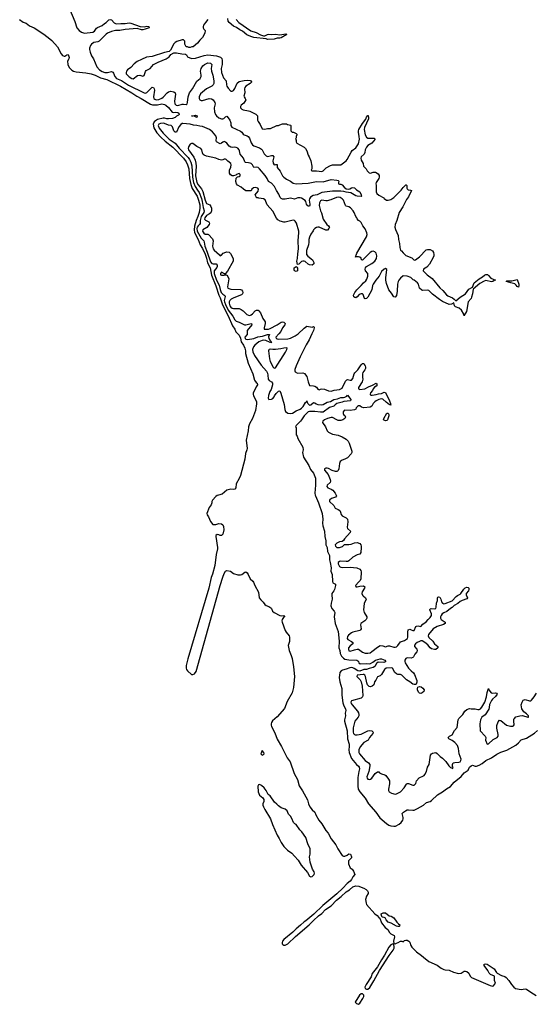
# Model space of a CAD drawing. Header units: inches. Extents: x 2386215 to 2556187, y 580866 to 760840.
# Tile 1 of 203: x 2459556 to 2467158, y 592497 to 607009. Entities that reach past the tile are written whole.
import ezdxf

# ---------------------------------------------------------------- set-up
doc = ezdxf.new("R2010")
doc.units = ezdxf.units.IN
doc.header["$MEASUREMENT"] = 0
for name, color, linetype in [('C4569', 7, 'Continuous'), ('C4650', 7, 'Continuous'), ('C4660', 7, 'Continuous')]:
    doc.layers.add(name, color=color, linetype=linetype)

msp = doc.modelspace()

# ---------------------------------------------------------------- linework, layer by layer
at = {"layer": 'C4569', "color": 5}
for points, elevation in [([(2462487, 600000), (2462470, 599995), (2462450, 599980), (2462400, 599930), (2462388, 599910), (2462388, 599890), (2462380, 599860), (2462350, 599818), (2462315, 599730), (2462320, 599710), (2462340, 599680), (2462370, 599615), (2462405, 599570), (2462446, 599570), (2462490, 599582), (2462530, 599577), (2462550, 599562), (2462561, 599541), (2462568, 599490), (2462552, 599428), (2462530, 599405), (2462510, 599405), (2462490, 599416), (2462470, 599421), (2462450, 599409), (2462446, 599390), (2462472, 599232), (2462472, 599212), (2462454, 599126), (2462434, 598966), (2462401, 598839), (2462380, 598790), (2462344, 598630), (2462037, 597590), (2462013, 597490), (2462010, 597450), (2462016, 597430), (2462030, 597411), (2462090, 597359), (2462110, 597356), (2462134, 597366), (2462157, 597403), (2462510, 598670), (2462550, 598794), (2462570, 598845), (2462590, 598880), (2462610, 598893), (2462663, 598883), (2462710, 598845), (2462770, 598826), (2462790, 598825), (2462810, 598825), (2462830, 598831), (2462875, 598865), (2462890, 598871), (2462910, 598856), (2462927, 598830), (2462955, 598770), (2462994, 598734), (2463001, 598721), (2463022, 598670), (2463078, 598570), (2463087, 598490), (2463110, 598458), (2463145, 598426), (2463171, 598390), (2463190, 598376), (2463230, 598362), (2463260, 598340), (2463270, 598330), (2463284, 598290), (2463309, 598270), (2463390, 598228), (2463415, 598225), (2463452, 598230), (2463460, 598220), (2463461, 598210), (2463444, 598196), (2463427, 598170), (2463423, 598150), (2463426, 598130), (2463468, 598008), (2463483, 597983), (2463527, 597930), (2463534, 597910), (2463536, 597844), (2463513, 597787), (2463527, 597710), (2463559, 597639), (2463573, 597593), (2463594, 597470), (2463607, 597330), (2463594, 597166), (2463571, 597089), (2463499, 596961), (2463462, 596858), (2463350, 596735), (2463284, 596676), (2463269, 596650), (2463263, 596630), (2463262, 596610), (2463267, 596590), (2463317, 596497), (2463350, 596407), (2463417, 596297), (2463500, 596130), (2463546, 596070), (2463601, 595901), (2463651, 595810), (2463678, 595718), (2463725, 595645), (2463800, 595510), (2463814, 595450), (2463833, 595410), (2463870, 595364), (2463909, 595329), (2463924, 595290), (2463968, 595210), (2464010, 595156), (2464070, 595057), (2464102, 595022), (2464150, 594936), (2464219, 594850), (2464248, 594790), (2464310, 594691), (2464330, 594682), (2464350, 594683), (2464385, 594696), (2464410, 594716), (2464431, 594710), (2464447, 594670), (2464446, 594654), (2464406, 594610), (2464404, 594570), (2464430, 594511), (2464458, 594490), (2464479, 594459), (2464497, 594410), (2464470, 594378), (2464450, 594336), (2464430, 594311), (2464384, 594276), (2464321, 594210), (2464233, 594127), (2464026, 593954), (2463893, 593827), (2463773, 593727), (2463749, 593711), (2463698, 593662), (2463630, 593609), (2463581, 593559), (2463449, 593451), (2463433, 593430), (2463425, 593410), (2463426, 593390), (2463437, 593377), (2463450, 593368), (2463470, 593367), (2463508, 593390), (2463622, 593498), (2463823, 593670), (2463886, 593734), (2463961, 593799), (2464010, 593835), (2464065, 593895), (2464147, 593950), (2464227, 594033), (2464296, 594084), (2464370, 594153), (2464417, 594183), (2464470, 594229), (2464510, 594241), (2464558, 594238), (2464590, 594222), (2464630, 594211), (2464662, 594190), (2464682, 594170), (2464692, 594150), (2464692, 594130), (2464667, 594093), (2464657, 594043), (2464662, 593990), (2464670, 593970), (2464790, 593831), (2464825, 593806), (2464850, 593778), (2464867, 593767), (2464890, 593698), (2464943, 593630), (2464982, 593602), (2465010, 593557), (2465030, 593537), (2465075, 593510), (2465081, 593490), (2465067, 593427), (2465074, 593394), (2465090, 593391), (2465110, 593396), (2465134, 593406), (2465170, 593430), (2465188, 593428), (2465210, 593419), (2465230, 593439), (2465250, 593444), (2465270, 593443), (2465294, 593430), (2465310, 593411), (2465322, 593362), (2465338, 593338), (2465408, 593270), (2465479, 593219), (2465509, 593190), (2465587, 593130), (2465712, 593072), (2465770, 593030), (2465811, 593009), (2465830, 593004), (2465890, 593002), (2465950, 592969), (2466028, 592952), (2466063, 592957), (2466110, 592987), (2466130, 592988), (2466150, 592982), (2466178, 592958), (2466200, 592910), (2466217, 592890), (2466490, 592775), (2466533, 592767), (2466544, 592770), (2466569, 592810), (2466556, 592850), (2466554, 592910), (2466499, 592939), (2466477, 592957), (2466456, 592996), (2466402, 593070), (2466406, 593090), (2466430, 593094), (2466450, 593087), (2466550, 593021), (2466586, 592966), (2466597, 592957), (2466661, 592921), (2466710, 592906), (2466730, 592891), (2466770, 592849), (2466806, 592790), (2466840, 592750), (2466865, 592730), (2466950, 592714), (2467010, 592724), (2467030, 592718), (2467090, 592674), (2467169, 592629)], 20), ([(2463913, 600000), (2463915, 599990), (2463961, 599890), (2464017, 599730), (2464028, 599650), (2464023, 599590), (2464025, 599550), (2464051, 599470), (2464053, 599393), (2464068, 599328), (2464072, 599270), (2464088, 599230), (2464092, 599170), (2464122, 599110), (2464124, 599050), (2464136, 599010), (2464148, 598930), (2464143, 598883), (2464161, 598830), (2464167, 598727), (2464174, 598710), (2464210, 598690), (2464212, 598670), (2464199, 598610), (2464190, 598590), (2464159, 598550), (2464156, 598530), (2464163, 598470), (2464148, 598410), (2464144, 598370), (2464156, 598330), (2464194, 598290), (2464201, 598270), (2464191, 598210), (2464206, 598110), (2464224, 598070), (2464250, 597990), (2464268, 597850), (2464262, 597750), (2464276, 597710), (2464283, 597670), (2464303, 597630), (2464330, 597598), (2464350, 597583), (2464410, 597572), (2464529, 597569), (2464541, 597561), (2464549, 597550), (2464555, 597530), (2464576, 597516), (2464670, 597519), (2464710, 597516), (2464730, 597519), (2464762, 597538), (2464804, 597570), (2464870, 597591), (2464890, 597589), (2464942, 597570), (2464955, 597550), (2464941, 597539), (2464926, 597534), (2464842, 597538), (2464818, 597522), (2464790, 597478), (2464770, 597462), (2464750, 597455), (2464710, 597449), (2464670, 597434), (2464630, 597431), (2464570, 597408), (2464540, 597410), (2464489, 597449), (2464470, 597458), (2464450, 597460), (2464423, 597457), (2464370, 597437), (2464316, 597424), (2464294, 597410), (2464278, 597390), (2464269, 597350), (2464267, 597313), (2464274, 597250), (2464305, 597150), (2464304, 597056), (2464321, 596941), (2464334, 596894), (2464359, 596850), (2464366, 596830), (2464356, 596790), (2464359, 596750), (2464346, 596690), (2464347, 596670), (2464384, 596530), (2464388, 596408), (2464414, 596330), (2464416, 596296), (2464409, 596250), (2464412, 596210), (2464450, 596122), (2464524, 596030), (2464550, 596007), (2464563, 595990), (2464567, 595970), (2464554, 595930), (2464542, 595838), (2464540, 595710), (2464548, 595670), (2464569, 595629), (2464650, 595534), (2464699, 595450), (2464808, 595330), (2464867, 595247), (2464964, 595164), (2465000, 595140), (2465030, 595128), (2465070, 595121), (2465095, 595125), (2465149, 595151), (2465182, 595178), (2465204, 595210), (2465209, 595230), (2465209, 595250), (2465196, 595310), (2465213, 595330), (2465243, 595350), (2465270, 595363), (2465290, 595365), (2465350, 595358), (2465370, 595361), (2465419, 595381), (2465510, 595433), (2465553, 595470), (2465610, 595487), (2465630, 595500), (2465717, 595583), (2465792, 595628), (2465850, 595674), (2465910, 595707), (2465961, 595770), (2466064, 595856), (2466110, 595909), (2466170, 595950), (2466186, 595994), (2466210, 596013), (2466230, 596021), (2466270, 596007), (2466290, 596006), (2466330, 596020), (2466375, 596045), (2466430, 596090), (2466510, 596128), (2466590, 596185), (2466650, 596213), (2466738, 596242), (2466870, 596318), (2466910, 596350), (2466950, 596397), (2467030, 596422), (2467144, 596496), (2467190, 596535)], 40), ([(2464223, 600000), (2464229, 599990), (2464214, 599970), (2464155, 599950), (2464130, 599934), (2464126, 599930), (2464126, 599910), (2464187, 599850), (2464207, 599810), (2464250, 599792), (2464274, 599774), (2464286, 599750), (2464295, 599715), (2464310, 599697), (2464368, 599668), (2464387, 599650), (2464392, 599610), (2464382, 599530), (2464390, 599510), (2464433, 599470), (2464427, 599450), (2464343, 599357), (2464329, 599331), (2464310, 599318), (2464270, 599315), (2464230, 599294), (2464209, 599270), (2464211, 599250), (2464232, 599232), (2464271, 599229), (2464315, 599245), (2464347, 599273), (2464410, 599273), (2464441, 599279), (2464490, 599297), (2464530, 599304), (2464571, 599290), (2464585, 599270), (2464591, 599251), (2464593, 599230), (2464586, 599154), (2464569, 599131), (2464530, 599120), (2464470, 599087), (2464410, 599034), (2464394, 599026), (2464370, 599023), (2464290, 599028), (2464270, 599024), (2464254, 599010), (2464253, 599007), (2464253, 598990), (2464261, 598970), (2464272, 598952), (2464290, 598939), (2464314, 598934), (2464430, 598938), (2464529, 598929), (2464570, 598910), (2464586, 598890), (2464589, 598870), (2464584, 598770), (2464574, 598746), (2464558, 598722), (2464508, 598670), (2464510, 598654), (2464511, 598651), (2464531, 598651), (2464570, 598660), (2464624, 598664), (2464645, 598650), (2464639, 598630), (2464604, 598576), (2464600, 598550), (2464608, 598528), (2464618, 598518), (2464656, 598490), (2464662, 598470), (2464633, 598407), (2464624, 598310), (2464634, 598274), (2464674, 598210), (2464675, 598190), (2464666, 598170), (2464646, 598150), (2464588, 598110), (2464582, 598090), (2464591, 598030), (2464583, 598017), (2464571, 598009), (2464470, 597981), (2464450, 597971), (2464404, 597936), (2464390, 597920), (2464386, 597890), (2464394, 597874), (2464447, 597847), (2464468, 597830), (2464466, 597810), (2464430, 597782), (2464405, 597750), (2464402, 597730), (2464408, 597708), (2464430, 597700), (2464490, 597724), (2464530, 597733), (2464550, 597730), (2464610, 597686), (2464650, 597672), (2464690, 597671), (2464721, 597679), (2464750, 597695), (2464830, 597763), (2464870, 597788), (2464910, 597783), (2464950, 597767), (2464990, 597780), (2465010, 597782), (2465070, 597763), (2465090, 597761), (2465110, 597768), (2465130, 597786), (2465170, 597842), (2465230, 597858), (2465274, 597890), (2465281, 597910), (2465277, 597983), (2465285, 598015), (2465310, 598024), (2465330, 598019), (2465350, 598007), (2465370, 598007), (2465396, 598064), (2465404, 598070), (2465430, 598076), (2465470, 598066), (2465499, 598101), (2465550, 598133), (2465580, 598170), (2465610, 598199), (2465626, 598230), (2465627, 598250), (2465602, 598310), (2465604, 598316), (2465612, 598328), (2465622, 598330), (2465670, 598325), (2465690, 598332), (2465698, 598350), (2465702, 598410), (2465715, 598450), (2465717, 598490), (2465721, 598499), (2465730, 598505), (2465750, 598499), (2465764, 598470), (2465774, 598430), (2465788, 598410), (2465810, 598401), (2465830, 598405), (2465934, 598446), (2465990, 598510), (2466010, 598524), (2466050, 598540), (2466061, 598550), (2466105, 598615), (2466126, 598634), (2466150, 598643), (2466170, 598640), (2466179, 598630), (2466179, 598610), (2466171, 598590), (2466140, 598550), (2466140, 598530), (2466158, 598490), (2466148, 598472), (2466080, 598450), (2466050, 598435), (2466014, 598406), (2465964, 598376), (2465934, 598346), (2465910, 598332), (2465855, 598285), (2465810, 598268), (2465785, 598250), (2465769, 598230), (2465761, 598210), (2465760, 598190), (2465770, 598170), (2465827, 598130), (2465827, 598110), (2465806, 598094), (2465710, 598065), (2465650, 598030), (2465581, 597950), (2465576, 597930), (2465590, 597902), (2465646, 597850), (2465672, 597810), (2465723, 597770), (2465722, 597750), (2465690, 597728), (2465670, 597725), (2465630, 597737), (2465609, 597749), (2465574, 597794), (2465531, 597830), (2465490, 597852), (2465470, 597853), (2465450, 597847), (2465417, 597830), (2465393, 597810), (2465379, 597790), (2465377, 597770), (2465413, 597733), (2465418, 597710), (2465409, 597690), (2465381, 597659), (2465363, 597617), (2465352, 597608), (2465330, 597601), (2465270, 597604), (2465250, 597595), (2465232, 597570), (2465232, 597550), (2465240, 597530), (2465290, 597454), (2465330, 597410), (2465363, 597383), (2465378, 597358), (2465411, 597270), (2465413, 597247), (2465403, 597217), (2465390, 597211), (2465370, 597210), (2465350, 597217), (2465310, 597250), (2465261, 597281), (2465190, 597348), (2465170, 597356), (2465130, 597359), (2465110, 597367), (2465085, 597390), (2465055, 597450), (2465037, 597457), (2464958, 597450), (2464935, 597430), (2464890, 597357), (2464870, 597341), (2464830, 597326), (2464805, 597275), (2464787, 597250), (2464776, 597204), (2464755, 597185), (2464730, 597176), (2464710, 597181), (2464684, 597204), (2464673, 597233), (2464655, 597330), (2464644, 597350), (2464630, 597358), (2464618, 597358), (2464531, 597349), (2464528, 597330), (2464578, 597278), (2464590, 597250), (2464606, 597186), (2464614, 597050), (2464609, 597030), (2464589, 597011), (2464450, 596970), (2464438, 596950), (2464444, 596930), (2464456, 596910), (2464539, 596819), (2464552, 596792), (2464555, 596770), (2464554, 596750), (2464547, 596730), (2464498, 596670), (2464491, 596650), (2464475, 596570), (2464475, 596510), (2464479, 596490), (2464490, 596476), (2464502, 596470), (2464530, 596467), (2464590, 596480), (2464690, 596527), (2464708, 596532), (2464746, 596527), (2464768, 596510), (2464764, 596490), (2464714, 596430), (2464692, 596388), (2464630, 596358), (2464575, 596290), (2464557, 596250), (2464558, 596210), (2464564, 596190), (2464650, 596091), (2464697, 596057), (2464717, 596030), (2464719, 596010), (2464704, 595930), (2464674, 595850), (2464680, 595830), (2464690, 595818), (2464710, 595812), (2464730, 595818), (2464747, 595830), (2464799, 595901), (2464830, 595925), (2464850, 595922), (2464862, 595910), (2464890, 595895), (2464940, 595880), (2464952, 595872), (2464995, 595815), (2465006, 595790), (2465010, 595746), (2464994, 595670), (2464995, 595650), (2465004, 595630), (2465036, 595610), (2465090, 595596), (2465110, 595599), (2465172, 595630), (2465227, 595690), (2465257, 595743), (2465269, 595750), (2465290, 595750), (2465350, 595729), (2465371, 595729), (2465384, 595736), (2465395, 595750), (2465408, 595792), (2465445, 595835), (2465510, 595863), (2465517, 595870), (2465530, 595885), (2465553, 595930), (2465567, 595990), (2465594, 596030), (2465613, 596167), (2465628, 596190), (2465642, 596198), (2465690, 596211), (2465710, 596196), (2465755, 596150), (2465790, 596124), (2465837, 596077), (2465881, 596010), (2465910, 595987), (2465925, 595985), (2465930, 595974), (2465942, 595978), (2465946, 595990), (2465938, 595998), (2465935, 596010), (2465935, 596030), (2465946, 596054), (2465970, 596061), (2466030, 596064), (2466050, 596071), (2466062, 596090), (2466064, 596110), (2466036, 596190), (2466025, 596270), (2466013, 596310), (2465970, 596354), (2465930, 596384), (2465884, 596410), (2465875, 596430), (2465893, 596447), (2465930, 596467), (2465965, 596535), (2466005, 596575), (2466021, 596690), (2466029, 596710), (2466090, 596770), (2466121, 596819), (2466150, 596841), (2466190, 596858), (2466211, 596851), (2466270, 596853), (2466310, 596841), (2466330, 596842), (2466350, 596854), (2466370, 596877), (2466416, 596950), (2466440, 597030), (2466446, 597094), (2466470, 597150), (2466475, 597130), (2466507, 597087), (2466530, 597081), (2466570, 597090), (2466585, 597085), (2466594, 597070), (2466570, 597034), (2466525, 596995), (2466510, 596977), (2466484, 596916), (2466480, 596870), (2466473, 596847), (2466417, 596763), (2466370, 596730), (2466349, 596689), (2466342, 596630), (2466345, 596530), (2466421, 596450), (2466427, 596430), (2466423, 596390), (2466450, 596331), (2466470, 596335), (2466539, 596401), (2466596, 596430), (2466609, 596450), (2466610, 596475), (2466593, 596567), (2466593, 596607), (2466610, 596662), (2466630, 596685), (2466650, 596681), (2466735, 596610), (2466790, 596595), (2466825, 596595), (2466838, 596602), (2466844, 596616), (2466840, 596670), (2466842, 596698), (2466850, 596712), (2466870, 596732), (2466929, 596751), (2466970, 596754), (2467046, 596730), (2467058, 596730), (2467060, 596750), (2467030, 596778), (2466987, 596807), (2466958, 596850), (2466949, 596910), (2466963, 596950), (2466981, 596979), (2467009, 596991), (2467070, 596971), (2467090, 596971), (2467101, 596979), (2467139, 597030), (2467175, 597085)], 60)]:
    msp.add_lwpolyline(points, dxfattribs=dict(at, elevation=elevation))
for points, elevation in [([(2465470, 597077), (2465450, 597082), (2465437, 597097), (2465421, 597130), (2465420, 597150), (2465428, 597172), (2465450, 597181), (2465477, 597177), (2465499, 597159), (2465520, 597130), (2465516, 597110), (2465490, 597087)], 60), ([(2463130, 596238), (2463111, 596190), (2463130, 596171), (2463150, 596181), (2463159, 596190), (2463157, 596210)], 20), ([(2463090, 595735), (2463078, 595730), (2463069, 595711), (2463070, 595630), (2463090, 595582), (2463140, 595540), (2463154, 595514), (2463156, 595484), (2463142, 595450), (2463142, 595430), (2463149, 595410), (2463170, 595367), (2463254, 595230), (2463285, 595145), (2463350, 594991), (2463383, 594943), (2463410, 594883), (2463450, 594825), (2463507, 594767), (2463570, 594727), (2463610, 594683), (2463661, 594621), (2463708, 594548), (2463798, 594438), (2463830, 594386), (2463850, 594376), (2463870, 594383), (2463896, 594410), (2463905, 594430), (2463899, 594450), (2463873, 594490), (2463837, 594590), (2463829, 594671), (2463838, 594710), (2463838, 594790), (2463803, 594863), (2463776, 594956), (2463717, 595037), (2463685, 595070), (2463630, 595148), (2463615, 595155), (2463595, 595175), (2463570, 595238), (2463550, 595268), (2463520, 595300), (2463502, 595350), (2463470, 595374), (2463410, 595395), (2463370, 595422), (2463349, 595449), (2463315, 595475), (2463250, 595569), (2463221, 595590), (2463189, 595650), (2463159, 595690), (2463123, 595723)], 20), ([(2465130, 593643), (2465110, 593647), (2465035, 593694), (2464989, 593710), (2464960, 593740), (2464946, 593770), (2464930, 593778), (2464902, 593782), (2464888, 593808), (2464887, 593833), (2464916, 593844), (2464950, 593845), (2465003, 593803), (2465034, 593794), (2465070, 593771), (2465116, 593710), (2465142, 593682), (2465162, 593670), (2465158, 593650), (2465150, 593646)], 20), ([(2465050, 593383), (2465030, 593372), (2465000, 593340), (2464937, 593223), (2464888, 593152), (2464830, 593050), (2464754, 592950), (2464736, 592904), (2464666, 592790), (2464646, 592750), (2464651, 592730), (2464670, 592720), (2464690, 592722), (2464716, 592744), (2464777, 592843), (2464862, 592998), (2465002, 593218), (2465064, 593296), (2465076, 593324), (2465078, 593350), (2465070, 593375), (2465063, 593383)], 20), ([(2464610, 592653), (2464590, 592650), (2464567, 592633), (2464503, 592530), (2464520, 592510), (2464550, 592497), (2464570, 592512), (2464617, 592583), (2464630, 592610), (2464629, 592630)], 20)]:
    msp.add_lwpolyline(points, close=True, dxfattribs=dict(at, elevation=elevation))
at = {"layer": 'C4650', "color": 5, "elevation": 20}
msp.add_lwpolyline([(2459556, 607010), (2459610, 606974), (2459650, 606959), (2459701, 606921), (2459770, 606888), (2459910, 606796), (2460000, 606725)], dxfattribs=at)
at = {"layer": 'C4660', "color": 5}
for points, elevation in [([(2460290, 607170), (2460370, 606982), (2460400, 606890), (2460435, 606850), (2460470, 606825), (2460510, 606810), (2460633, 606827), (2460658, 606842), (2460690, 606884), (2460704, 606896), (2460770, 606926), (2460809, 606951), (2460833, 606967), (2460870, 607006), (2460890, 607014), (2460910, 607006), (2460950, 606962), (2460970, 606951), (2460990, 606947), (2461050, 606955), (2461110, 606952), (2461170, 606961), (2461196, 606956), (2461331, 606911), (2461390, 606905), (2461430, 606914), (2461458, 606910), (2461464, 606890), (2461408, 606870), (2461370, 606862), (2461350, 606860), (2461290, 606879), (2461110, 606865), (2461031, 606849), (2460970, 606849), (2460910, 606837), (2460850, 606810), (2460830, 606796), (2460727, 606693), (2460710, 606683), (2460650, 606674), (2460613, 606650), (2460601, 606630), (2460587, 606590), (2460587, 606570), (2460594, 606530), (2460617, 606477), (2460645, 606430), (2460695, 606315), (2460733, 606270), (2460770, 606244), (2460810, 606232), (2460850, 606232), (2460910, 606244), (2460930, 606236), (2460940, 606220), (2460958, 606170), (2460983, 606143), (2461055, 606115), (2461162, 606042), (2461390, 605930), (2461410, 605928), (2461430, 605937), (2461510, 606015), (2461530, 606009), (2461541, 605990), (2461545, 605970), (2461529, 605870), (2461536, 605850), (2461550, 605838), (2461570, 605830), (2461610, 605834), (2461650, 605851), (2461672, 605868), (2461730, 605933), (2461750, 605948), (2461785, 605955), (2461830, 605946), (2461848, 605930), (2461852, 605910), (2461838, 605810), (2461843, 605770), (2461861, 605750), (2461890, 605743), (2461950, 605763), (2461970, 605765), (2462010, 605759), (2462025, 605770), (2462032, 605790), (2462039, 605870), (2462061, 605930), (2462104, 605990), (2462170, 606101), (2462217, 606143), (2462230, 606170), (2462232, 606190), (2462221, 606250), (2462232, 606290), (2462257, 606330), (2462279, 606350), (2462330, 606372), (2462369, 606369), (2462390, 606350), (2462380, 606290), (2462386, 606250), (2462405, 606190), (2462419, 606110), (2462417, 606070), (2462410, 606050), (2462390, 606031), (2462309, 605991), (2462224, 605916), (2462203, 605870), (2462203, 605850), (2462210, 605830), (2462230, 605819), (2462250, 605818), (2462350, 605849), (2462384, 605844), (2462410, 605830), (2462434, 605790), (2462437, 605770), (2462426, 605710), (2462430, 605650), (2462442, 605610), (2462456, 605590), (2462490, 605561), (2462530, 605546), (2462550, 605547), (2462566, 605554), (2462590, 605579), (2462610, 605585), (2462630, 605565), (2462653, 605530), (2462667, 605490), (2462670, 605450), (2462684, 605424), (2462810, 605368), (2462830, 605352), (2462850, 605324), (2462865, 605310), (2462910, 605298), (2462926, 605286), (2462942, 605262), (2462970, 605193), (2462990, 605167), (2463010, 605151), (2463090, 605121), (2463121, 605101), (2463132, 605090), (2463162, 605030), (2463190, 605001), (2463210, 604992), (2463270, 605008), (2463290, 605009), (2463302, 604990), (2463287, 604930), (2463293, 604893), (2463310, 604872), (2463330, 604875), (2463350, 604873), (2463353, 604830), (2463397, 604777), (2463430, 604710), (2463450, 604690), (2463490, 604661), (2463550, 604630), (2463590, 604601), (2463630, 604592), (2463810, 604601), (2463930, 604624), (2464030, 604622), (2464150, 604653), (2464230, 604645), (2464250, 604639), (2464261, 604630), (2464255, 604610), (2464258, 604590), (2464270, 604584), (2464290, 604586), (2464310, 604576), (2464340, 604540), (2464370, 604518), (2464410, 604513), (2464425, 604515), (2464450, 604531), (2464470, 604537), (2464490, 604533), (2464523, 604503), (2464569, 604470), (2464589, 604430), (2464595, 604410), (2464590, 604403), (2464530, 604406), (2464510, 604414), (2464465, 604445), (2464436, 604456), (2464370, 604465), (2464337, 604477), (2464290, 604483), (2464170, 604480), (2464010, 604460), (2463942, 604430), (2463884, 604416), (2463846, 604394), (2463830, 604370), (2463826, 604350), (2463835, 604290), (2463834, 604270), (2463830, 604262), (2463819, 604261), (2463810, 604260), (2463798, 604270), (2463787, 604290), (2463775, 604330), (2463763, 604343), (2463710, 604377), (2463690, 604384), (2463658, 604382), (2463610, 604365), (2463550, 604379), (2463470, 604363), (2463430, 604365), (2463410, 604373), (2463395, 604390), (2463379, 604439), (2463342, 604490), (2463311, 604551), (2463270, 604599), (2463225, 604625), (2463206, 604670), (2463175, 604715), (2463090, 604812), (2463070, 604829), (2463050, 604837), (2463010, 604833), (2462989, 604870), (2462970, 604890), (2462956, 604896), (2462930, 604902), (2462884, 604904), (2462874, 604914), (2462855, 604970), (2462807, 605027), (2462798, 605078), (2462792, 605092), (2462770, 605114), (2462750, 605125), (2462730, 605129), (2462690, 605127), (2462670, 605131), (2462647, 605147), (2462610, 605190), (2462590, 605205), (2462570, 605212), (2462550, 605206), (2462530, 605189), (2462510, 605180), (2462457, 605210), (2462451, 605230), (2462457, 605270), (2462450, 605296), (2462397, 605357), (2462356, 605390), (2462250, 605435), (2462210, 605440), (2462170, 605452), (2462117, 605457), (2462071, 605471), (2461962, 605478), (2461950, 605477), (2461930, 605466), (2461905, 605430), (2461870, 605353), (2461850, 605351), (2461830, 605373), (2461807, 605430), (2461790, 605448), (2461750, 605453), (2461690, 605481), (2461670, 605485), (2461630, 605479), (2461610, 605470), (2461600, 605450), (2461611, 605410), (2461670, 605338), (2461762, 605250), (2461847, 605187), (2461910, 605114), (2462040, 604980), (2462062, 604950), (2462082, 604910), (2462096, 604856), (2462104, 604690), (2462119, 604610), (2462141, 604550), (2462179, 604499), (2462201, 604461), (2462235, 604375), (2462248, 604330), (2462261, 604241), (2462276, 604190), (2462269, 604170), (2462230, 604109), (2462215, 604050), (2462215, 604005), (2462208, 603990), (2462188, 603972), (2462175, 603950), (2462169, 603930), (2462172, 603890), (2462230, 603790), (2462270, 603750), (2462277, 603730), (2462285, 603670), (2462322, 603582), (2462370, 603438), (2462390, 603417), (2462410, 603410), (2462451, 603411), (2462469, 603390), (2462469, 603370), (2462462, 603358), (2462424, 603310), (2462426, 603270), (2462458, 603170), (2462495, 603095), (2462510, 603034), (2462529, 602990), (2462550, 602965), (2462583, 602943), (2462588, 602930), (2462572, 602870), (2462576, 602850), (2462589, 602810), (2462630, 602728), (2462698, 602638), (2462730, 602587), (2462750, 602568), (2462790, 602553), (2462870, 602512), (2462890, 602511), (2462950, 602528), (2462975, 602530), (2462980, 602510), (2462912, 602430), (2462908, 602410), (2462911, 602369), (2462876, 602330), (2462882, 602310), (2462890, 602300), (2462915, 602295), (2463010, 602310), (2463066, 602334), (2463137, 602343), (2463210, 602370), (2463237, 602370), (2463227, 602333), (2463230, 602310), (2463244, 602284), (2463261, 602270), (2463261, 602261), (2463273, 602250), (2463255, 602250), (2463255, 602255), (2463250, 602251), (2463183, 602283), (2463150, 602287), (2463130, 602283), (2463080, 602260), (2463021, 602210), (2463004, 602190), (2462991, 602150), (2462995, 602115), (2463018, 602058), (2463116, 601916), (2463196, 601830), (2463210, 601801), (2463217, 601770), (2463218, 601710), (2463235, 601690), (2463271, 601671), (2463283, 601650), (2463283, 601630), (2463262, 601558), (2463246, 601530), (2463224, 601470), (2463222, 601430), (2463230, 601411), (2463270, 601418), (2463290, 601427), (2463310, 601450), (2463315, 601465), (2463340, 601500), (2463370, 601532), (2463390, 601538), (2463407, 601507), (2463456, 601336), (2463465, 601265), (2463474, 601234), (2463510, 601210), (2463550, 601205), (2463578, 601210), (2463630, 601244), (2463690, 601268), (2463710, 601282), (2463738, 601310), (2463770, 601366), (2463783, 601377), (2463790, 601391), (2463795, 601370), (2463806, 601350), (2463830, 601328), (2463850, 601331), (2463890, 601366), (2463910, 601361), (2463927, 601347), (2463950, 601339), (2464010, 601335), (2464030, 601340), (2464090, 601370), (2464137, 601383), (2464190, 601409), (2464240, 601420), (2464290, 601443), (2464330, 601440), (2464350, 601444), (2464378, 601462), (2464390, 601475), (2464438, 601410), (2464431, 601390), (2464336, 601384), (2464309, 601370), (2464230, 601350), (2464207, 601333), (2464189, 601311), (2464125, 601295), (2464030, 601227), (2463990, 601223), (2463910, 601236), (2463830, 601236), (2463810, 601230), (2463749, 601171), (2463713, 601110), (2463697, 601090), (2463632, 601030), (2463624, 601010), (2463630, 600999), (2463634, 600970), (2463632, 600892), (2463645, 600870), (2463656, 600836), (2463730, 600710), (2463735, 600670), (2463724, 600630), (2463740, 600560), (2463819, 600439), (2463842, 600382), (2463890, 600324), (2463918, 600250), (2463917, 600150), (2463907, 600030), (2463913, 600000)], 40), ([(2462331, 607010), (2462294, 606970), (2462267, 606930), (2462261, 606910), (2462262, 606890), (2462271, 606871), (2462292, 606850), (2462285, 606810), (2462250, 606748), (2462210, 606708), (2462177, 606663), (2462114, 606610), (2462093, 606607), (2462070, 606598), (2462050, 606598), (2462030, 606608), (2462010, 606608), (2461989, 606649), (2461993, 606693), (2461973, 606713), (2461950, 606712), (2461871, 606690), (2461847, 606673), (2461830, 606653), (2461782, 606558), (2461760, 606540), (2461690, 606525), (2461510, 606469), (2461425, 606455), (2461350, 606425), (2461290, 606393), (2461243, 606357), (2461194, 606306), (2461147, 606270), (2461130, 606250), (2461124, 606230), (2461128, 606210), (2461144, 606190), (2461170, 606166), (2461210, 606143), (2461230, 606139), (2461292, 606188), (2461330, 606191), (2461370, 606176), (2461390, 606186), (2461413, 606247), (2461421, 606259), (2461479, 606290), (2461530, 606350), (2461596, 606384), (2461718, 606430), (2461760, 606460), (2461783, 606497), (2461830, 606522), (2461870, 606522), (2461945, 606505), (2462000, 606500), (2462014, 606490), (2462030, 606462), (2462090, 606438), (2462150, 606441), (2462277, 606483), (2462328, 606492), (2462457, 606477), (2462519, 606459), (2462537, 606437), (2462542, 606410), (2462542, 606350), (2462525, 606290), (2462531, 606230), (2462561, 606150), (2462600, 606110), (2462604, 606050), (2462609, 606030), (2462630, 605998), (2462670, 605958), (2462690, 605955), (2462710, 605966), (2462730, 605995), (2462765, 606075), (2462790, 606097), (2462865, 606115), (2462910, 606120), (2462954, 606114), (2462966, 606106), (2462973, 606093), (2462974, 606090), (2462953, 606070), (2462890, 606032), (2462876, 606010), (2462872, 605990), (2462874, 605930), (2462862, 605882), (2462865, 605870), (2462881, 605850), (2462888, 605830), (2462876, 605804), (2462859, 605781), (2462821, 605750), (2462811, 605730), (2462811, 605710), (2462831, 605691), (2462850, 605683), (2462930, 605667), (2462950, 605659), (2463036, 605616), (2463059, 605599), (2463063, 605590), (2463063, 605530), (2463071, 605510), (2463104, 605464), (2463130, 605402), (2463170, 605398), (2463210, 605406), (2463255, 605405), (2463349, 605451), (2463370, 605452), (2463390, 605462), (2463430, 605472), (2463490, 605472), (2463504, 605464), (2463530, 605462), (2463550, 605454), (2463554, 605450), (2463554, 605370), (2463573, 605353), (2463592, 605352), (2463630, 605334), (2463640, 605320), (2463642, 605310), (2463632, 605290), (2463632, 605268), (2463622, 605250), (2463632, 605232), (2463632, 605210), (2463642, 605190), (2463751, 605131), (2463772, 605110), (2463790, 605074), (2463811, 605011), (2463826, 604986), (2463847, 604930), (2463862, 604850), (2463862, 604810), (2463854, 604790), (2463862, 604782), (2463930, 604780), (2464010, 604770), (2464030, 604782), (2464075, 604825), (2464139, 604861), (2464170, 604869), (2464268, 604868), (2464290, 604872), (2464370, 604929), (2464385, 604950), (2464442, 605058), (2464460, 605080), (2464510, 605120), (2464550, 605182), (2464564, 605250), (2464563, 605290), (2464552, 605350), (2464551, 605370), (2464558, 605390), (2464610, 605478), (2464659, 605542), (2464670, 605575), (2464690, 605599), (2464696, 605596), (2464701, 605570), (2464697, 605550), (2464641, 605419), (2464634, 605390), (2464651, 605310), (2464670, 605276), (2464690, 605265), (2464710, 605262), (2464783, 605263), (2464799, 605250), (2464749, 605190), (2464690, 605155), (2464667, 605130), (2464650, 605093), (2464643, 605050), (2464633, 605027), (2464593, 604990), (2464585, 604970), (2464590, 604939), (2464621, 604890), (2464626, 604850), (2464665, 604810), (2464681, 604781), (2464710, 604751), (2464730, 604748), (2464770, 604762), (2464802, 604762), (2464839, 604739), (2464854, 604714), (2464855, 604690), (2464849, 604671), (2464811, 604610), (2464806, 604590), (2464811, 604569), (2464812, 604470), (2464822, 604450), (2464850, 604425), (2464924, 604384), (2464932, 604372), (2464962, 604350), (2464990, 604348), (2465030, 604360), (2465070, 604388), (2465182, 604498), (2465210, 604537), (2465250, 604575), (2465256, 604576), (2465265, 604565), (2465265, 604525), (2465270, 604514), (2465284, 604504), (2465318, 604498), (2465331, 604491), (2465290, 604399), (2465261, 604358), (2465204, 604250), (2465152, 604170), (2465116, 604050), (2465090, 603990), (2465087, 603950), (2465097, 603917), (2465138, 603830), (2465142, 603770), (2465158, 603710), (2465162, 603650), (2465171, 603610), (2465183, 603603), (2465210, 603571), (2465250, 603536), (2465339, 603499), (2465370, 603467), (2465390, 603471), (2465450, 603512), (2465550, 603616), (2465570, 603622), (2465610, 603622), (2465643, 603603), (2465658, 603578), (2465663, 603550), (2465663, 603530), (2465654, 603506), (2465596, 603404), (2465558, 603362), (2465508, 603330), (2465504, 603310), (2465565, 603250), (2465636, 603196), (2465750, 603056), (2465796, 603016), (2465850, 602954), (2465870, 602940), (2465938, 602910), (2465964, 602890), (2465970, 602879), (2465988, 602868), (2466050, 602918), (2466130, 602971), (2466180, 603040), (2466232, 603068), (2466259, 603130), (2466279, 603150), (2466328, 603190), (2466381, 603219), (2466410, 603243), (2466430, 603252), (2466452, 603252), (2466470, 603241), (2466502, 603202), (2466572, 603170), (2466550, 603164), (2466531, 603150), (2466510, 603147), (2466430, 603165), (2466403, 603157), (2466339, 603121), (2466242, 603038), (2466232, 602970), (2466219, 602921), (2466210, 602902), (2466170, 602850), (2466142, 602710), (2466130, 602682), (2466118, 602670), (2466110, 602646), (2466102, 602670), (2466069, 602729), (2466037, 602757), (2465979, 602779), (2465969, 602790), (2465955, 602835), (2465923, 602817), (2465890, 602814), (2465790, 602855), (2465744, 602884), (2465642, 602962), (2465590, 603018), (2465570, 603025), (2465499, 603019), (2465483, 603023), (2465453, 603053), (2465436, 603110), (2465422, 603130), (2465371, 603170), (2465357, 603177), (2465324, 603210), (2465271, 603229), (2465210, 603232), (2465170, 603198), (2465148, 603170), (2465136, 603150), (2465127, 603110), (2465120, 603010), (2465110, 602942), (2465090, 602919), (2465070, 602926), (2465040, 602980), (2465000, 603030), (2464962, 603122), (2464954, 603170), (2464954, 603206), (2464968, 603328), (2464950, 603342), (2464930, 603334), (2464890, 603296), (2464856, 603230), (2464805, 603170), (2464769, 603110), (2464760, 603090), (2464749, 603030), (2464690, 602918), (2464670, 602902), (2464650, 602894), (2464642, 602902), (2464618, 602958), (2464610, 602967), (2464590, 602971), (2464562, 602958), (2464530, 602923), (2464510, 602910), (2464495, 602915), (2464484, 602924), (2464477, 602950), (2464496, 602990), (2464527, 603030), (2464593, 603090), (2464627, 603133), (2464659, 603161), (2464674, 603186), (2464690, 603230), (2464691, 603251), (2464687, 603267), (2464653, 603310), (2464649, 603330), (2464653, 603350), (2464670, 603371), (2464750, 603418), (2464791, 603450), (2464817, 603490), (2464824, 603530), (2464810, 603570), (2464790, 603590), (2464770, 603599), (2464750, 603593), (2464724, 603576), (2464610, 603464), (2464598, 603470), (2464593, 603493), (2464570, 603509), (2464550, 603515), (2464524, 603516), (2464509, 603509), (2464510, 603530), (2464519, 603541), (2464529, 603570), (2464670, 603810), (2464678, 603842), (2464674, 603870), (2464650, 603928), (2464614, 603970), (2464590, 604019), (2464570, 604041), (2464552, 604052), (2464534, 604074), (2464528, 604090), (2464510, 604108), (2464489, 604169), (2464474, 604194), (2464434, 604234), (2464409, 604249), (2464370, 604262), (2464362, 604270), (2464329, 604349), (2464309, 604370), (2464279, 604390), (2464250, 604393), (2464226, 604390), (2464145, 604355), (2464090, 604338), (2464070, 604338), (2464010, 604348), (2463990, 604338), (2463978, 604310), (2463970, 604270), (2463990, 604192), (2464004, 604164), (2464030, 604071), (2464086, 603990), (2464110, 603970), (2464118, 603958), (2464122, 603950), (2464116, 603930), (2464092, 603908), (2464070, 603906), (2463970, 603950), (2463950, 603952), (2463930, 603947), (2463910, 603934), (2463890, 603911), (2463884, 603896), (2463850, 603847), (2463830, 603803), (2463817, 603770), (2463820, 603730), (2463816, 603690), (2463787, 603607), (2463787, 603550), (2463805, 603525), (2463874, 603470), (2463895, 603430), (2463891, 603409), (2463867, 603393), (2463830, 603396), (2463808, 603408), (2463763, 603443), (2463750, 603450), (2463730, 603451), (2463710, 603444), (2463670, 603407), (2463650, 603402), (2463643, 603450), (2463652, 603490), (2463656, 603556), (2463669, 603630), (2463663, 603750), (2463673, 603873), (2463672, 603892), (2463639, 604010), (2463620, 604040), (2463609, 604049), (2463590, 604055), (2463470, 604027), (2463450, 604027), (2463399, 604039), (2463360, 604060), (2463342, 604082), (2463290, 604187), (2463203, 604283), (2463175, 604355), (2463150, 604369), (2463080, 604380), (2463070, 604386), (2463050, 604386), (2463046, 604390), (2463028, 604430), (2463070, 604484), (2463077, 604510), (2463067, 604527), (2463030, 604535), (2463005, 604530), (2462981, 604510), (2462970, 604488), (2462890, 604489), (2462858, 604510), (2462823, 604543), (2462768, 604570), (2462755, 604590), (2462745, 604625), (2462748, 604672), (2462768, 604692), (2462790, 604698), (2462808, 604710), (2462809, 604730), (2462790, 604744), (2462752, 604730), (2462742, 604718), (2462710, 604708), (2462689, 604709), (2462662, 604722), (2462649, 604749), (2462649, 604790), (2462670, 604834), (2462676, 604870), (2462669, 604890), (2462623, 604923), (2462599, 604950), (2462590, 604955), (2462570, 604952), (2462550, 604942), (2462530, 604939), (2462490, 604949), (2462450, 604969), (2462310, 604999), (2462274, 605014), (2462263, 605023), (2462250, 605048), (2462244, 605090), (2462229, 605110), (2462170, 605141), (2462110, 605183), (2462090, 605183), (2462070, 605173), (2462044, 605136), (2462040, 605110), (2462047, 605090), (2462122, 604982), (2462141, 604941), (2462155, 604895), (2462157, 604850), (2462147, 604710), (2462170, 604610), (2462190, 604573), (2462236, 604516), (2462256, 604476), (2462290, 604348), (2462310, 604301), (2462359, 604279), (2462376, 604256), (2462383, 604230), (2462384, 604190), (2462375, 604165), (2462354, 604146), (2462310, 604125), (2462285, 604090), (2462281, 604070), (2462295, 604055), (2462345, 604030), (2462356, 604010), (2462351, 603990), (2462315, 603945), (2462256, 603910), (2462252, 603890), (2462270, 603863), (2462290, 603850), (2462329, 603849), (2462342, 603842), (2462398, 603778), (2462411, 603750), (2462400, 603670), (2462409, 603630), (2462424, 603610), (2462502, 603542), (2462510, 603528), (2462530, 603539), (2462554, 603566), (2462595, 603585), (2462610, 603588), (2462643, 603583), (2462665, 603565), (2462702, 603490), (2462705, 603470), (2462702, 603450), (2462618, 603302), (2462591, 603270), (2462591, 603250), (2462610, 603242), (2462626, 603226), (2462640, 603190), (2462622, 603070), (2462627, 603050), (2462670, 603037), (2462810, 603033), (2462827, 603027), (2462840, 603010), (2462844, 602990), (2462840, 602970), (2462826, 602954), (2462714, 602910), (2462676, 602890), (2462653, 602870), (2462645, 602850), (2462643, 602830), (2462654, 602790), (2462670, 602770), (2462690, 602759), (2462710, 602754), (2462790, 602751), (2462820, 602740), (2462850, 602720), (2462905, 602665), (2462930, 602653), (2462950, 602651), (2462970, 602658), (2462990, 602672), (2463030, 602720), (2463050, 602729), (2463070, 602726), (2463080, 602720), (2463107, 602690), (2463143, 602603), (2463168, 602570), (2463174, 602554), (2463174, 602530), (2463161, 602470), (2463162, 602450), (2463170, 602446), (2463225, 602450), (2463250, 602458), (2463350, 602511), (2463410, 602551), (2463430, 602557), (2463453, 602553), (2463471, 602531), (2463467, 602510), (2463430, 602466), (2463404, 602416), (2463379, 602381), (2463332, 602330), (2463340, 602310), (2463350, 602306), (2463370, 602302), (2463510, 602306), (2463550, 602313), (2463619, 602350), (2463661, 602379), (2463750, 602462), (2463790, 602491), (2463870, 602476), (2463890, 602485), (2463898, 602478), (2463899, 602470), (2463890, 602430), (2463862, 602378), (2463824, 602290), (2463782, 602218), (2463690, 602039), (2463630, 601907), (2463613, 601853), (2463613, 601833), (2463620, 601820), (2463650, 601801), (2463730, 601803), (2463753, 601793), (2463789, 601749), (2463807, 601670), (2463830, 601619), (2463890, 601615), (2463910, 601608), (2463932, 601592), (2463950, 601564), (2463970, 601554), (2463990, 601565), (2464010, 601568), (2464050, 601563), (2464110, 601538), (2464150, 601535), (2464193, 601547), (2464270, 601558), (2464310, 601576), (2464358, 601682), (2464378, 601702), (2464390, 601707), (2464430, 601695), (2464450, 601694), (2464470, 601719), (2464488, 601790), (2464495, 601805), (2464542, 601850), (2464590, 601922), (2464610, 601941), (2464630, 601941), (2464650, 601910), (2464655, 601890), (2464653, 601870), (2464646, 601850), (2464617, 601810), (2464609, 601791), (2464610, 601734), (2464615, 601710), (2464603, 601670), (2464550, 601590), (2464551, 601570), (2464570, 601560), (2464643, 601570), (2464700, 601600), (2464759, 601622), (2464811, 601650), (2464826, 601630), (2464814, 601610), (2464789, 601591), (2464770, 601570), (2464758, 601542), (2464729, 601510), (2464721, 601490), (2464723, 601483), (2464734, 601474), (2464753, 601473), (2464810, 601483), (2464845, 601495), (2464890, 601502), (2464930, 601519), (2464950, 601513), (2465010, 601394), (2465025, 601350), (2465022, 601342), (2465030, 601334), (2465030, 601328), (2465018, 601338), (2465010, 601335), (2464958, 601370), (2464910, 601415), (2464890, 601419), (2464851, 601411), (2464810, 601391), (2464790, 601375), (2464770, 601352), (2464749, 601311), (2464723, 601297), (2464630, 601291), (2464598, 601298), (2464570, 601316), (2464550, 601317), (2464535, 601310), (2464519, 601290), (2464510, 601270), (2464490, 601257), (2464430, 601250), (2464350, 601254), (2464341, 601250), (2464327, 601230), (2464325, 601205), (2464332, 601192), (2464350, 601174), (2464358, 601150), (2464351, 601129), (2464322, 601110), (2464290, 601103), (2464250, 601103), (2464230, 601110), (2464170, 601145), (2464150, 601146), (2464092, 601130), (2464051, 601110), (2464026, 601090), (2464021, 601070), (2464063, 601010), (2464091, 600951), (2464111, 600931), (2464170, 600901), (2464250, 600884), (2464310, 600863), (2464368, 600828), (2464398, 600798), (2464415, 600770), (2464454, 600650), (2464454, 600630), (2464443, 600610), (2464388, 600552), (2464352, 600530), (2464310, 600519), (2464283, 600497), (2464270, 600470), (2464262, 600390), (2464253, 600367), (2464243, 600357), (2464230, 600349), (2464210, 600350), (2464165, 600365), (2464110, 600393), (2464090, 600397), (2464070, 600397), (2464052, 600390), (2464051, 600370), (2464104, 600304), (2464136, 600230), (2464138, 600210), (2464132, 600188), (2464090, 600150), (2464085, 600130), (2464097, 600110), (2464150, 600089), (2464174, 600074), (2464208, 600030), (2464223, 600000)], 60), ([(2462750, 607010), (2462787, 606967), (2462965, 606845), (2463042, 606822), (2463106, 606786), (2463150, 606770), (2463170, 606772), (2463208, 606792), (2463230, 606797), (2463270, 606790), (2463330, 606795), (2463393, 606787), (2463479, 606799), (2463490, 606798), (2463493, 606790), (2463410, 606742), (2463390, 606735), (2463350, 606735), (2463310, 606724), (2463210, 606719), (2463190, 606725), (2463010, 606749), (2462962, 606762), (2462906, 606786), (2462839, 606839), (2462800, 606860), (2462753, 606893), (2462710, 606914), (2462643, 606970), (2462631, 606990), (2462625, 607025)], 60), ([(2460000, 606725), (2460030, 606702), (2460115, 606610), (2460168, 606508), (2460190, 606482), (2460210, 606473), (2460226, 606474), (2460239, 606481), (2460250, 606493), (2460270, 606496), (2460285, 606450), (2460280, 606430), (2460263, 606397), (2460264, 606350), (2460284, 606304), (2460323, 606263), (2460350, 606250), (2460390, 606239), (2460530, 606224), (2460610, 606210), (2460670, 606190), (2460750, 606152), (2460840, 606130), (2461041, 606030), (2461210, 605933), (2461283, 605883), (2461349, 605850), (2461486, 605766), (2461515, 605755), (2461550, 605752), (2461590, 605756), (2461650, 605769), (2461690, 605760), (2461710, 605750), (2461750, 605714), (2461806, 605646), (2461830, 605641), (2461850, 605645), (2461890, 605641), (2461903, 605630), (2461906, 605610), (2461899, 605601), (2461870, 605588), (2461847, 605570), (2461810, 605553), (2461750, 605548), (2461724, 605550), (2461690, 605559), (2461670, 605558), (2461590, 605536), (2461559, 605521), (2461537, 605503), (2461523, 605470), (2461534, 605414), (2461580, 605340), (2461638, 605278), (2461700, 605220), (2461813, 605130), (2461970, 604970), (2462010, 604913), (2462030, 604869), (2462049, 604810), (2462058, 604670), (2462078, 604578), (2462101, 604521), (2462173, 604410), (2462194, 604350), (2462210, 604282), (2462210, 604230), (2462202, 604170), (2462184, 604110), (2462156, 604050), (2462134, 603966), (2462127, 603910), (2462134, 603874), (2462190, 603770), (2462215, 603690), (2462250, 603635), (2462290, 603552), (2462310, 603493), (2462325, 603425), (2462364, 603350), (2462383, 603243), (2462450, 603089), (2462491, 602951), (2462514, 602910), (2462545, 602805), (2462630, 602646), (2462695, 602495), (2462728, 602450), (2462745, 602410), (2462790, 602359), (2462810, 602314), (2462823, 602263), (2462857, 602210), (2462875, 602170), (2462887, 602130), (2462886, 602090), (2462925, 601945), (2462992, 601790), (2463017, 601697), (2463041, 601661), (2463056, 601650), (2463064, 601630), (2463041, 601599), (2463030, 601565), (2463000, 601510), (2462999, 601490), (2463005, 601465), (2463050, 601383), (2463049, 601349), (2463033, 601250), (2462989, 601130), (2462946, 601054), (2462929, 601010), (2462923, 600950), (2462896, 600810), (2462910, 600690), (2462907, 600670), (2462886, 600614), (2462878, 600530), (2462810, 600293), (2462790, 600246), (2462747, 600170), (2462742, 600110), (2462730, 600088), (2462710, 600085), (2462670, 600090), (2462610, 600073), (2462542, 600018), (2462487, 600000)], 20)]:
    msp.add_lwpolyline(points, dxfattribs=dict(at, elevation=elevation))
for points, elevation in [([(2462170, 605570), (2462130, 605586), (2462088, 605590), (2462110, 605591), (2462150, 605604), (2462173, 605593)], 20), ([(2462530, 603286), (2462516, 603270), (2462519, 603250), (2462530, 603242), (2462570, 603246), (2462588, 603250), (2462586, 603266), (2462574, 603266)], 60), ([(2463630, 603297), (2463608, 603308), (2463602, 603322), (2463605, 603350), (2463630, 603371), (2463642, 603362), (2463650, 603345), (2463653, 603330), (2463650, 603309)], 60), ([(2466910, 603066), (2466890, 603079), (2466878, 603098), (2466856, 603116), (2466795, 603130), (2466763, 603143), (2466726, 603150), (2466738, 603162), (2466810, 603160), (2466890, 603178), (2466915, 603110), (2466917, 603090)], 60), ([(2463494, 602174), (2463450, 602170), (2463404, 602156), (2463330, 602146), (2463286, 602146), (2463247, 602153), (2463236, 602150), (2463230, 602142), (2463225, 602130), (2463239, 602010), (2463249, 601970), (2463294, 601890), (2463310, 601874), (2463330, 601880), (2463474, 602110), (2463495, 602150), (2463500, 602170)], 60), ([(2464950, 601096), (2464921, 601110), (2464926, 601130), (2464969, 601210), (2464990, 601211), (2464999, 601190), (2464999, 601170), (2464979, 601110), (2464970, 601101)], 60)]:
    msp.add_lwpolyline(points, close=True, dxfattribs=dict(at, elevation=elevation))

doc.saveas('drawing.dxf')
